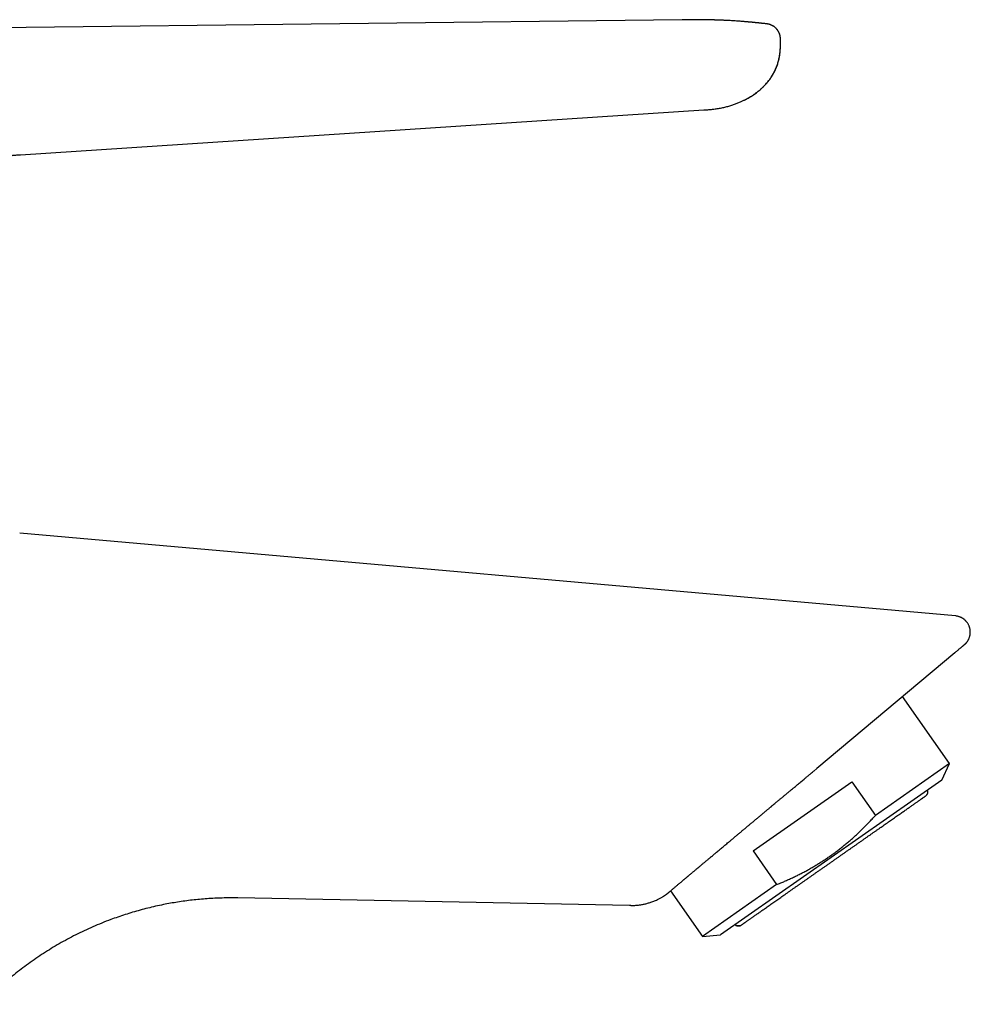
# Model space of a CAD drawing. Header units: millimetres. Extents: x 8 to 543, y 12 to 399.
# Tile 37 of 37: x 467 to 543, y 321 to 399. Entities that reach past the tile are written whole.
import ezdxf

# ---------------------------------------------------------------- set-up
doc = ezdxf.new("R2010")
doc.units = ezdxf.units.MM

msp = doc.modelspace()

# ---------------------------------------------------------------- linework, layer by layer
at = {"color": 7, "linetype": 'Continuous', "lineweight": 30}
for p, q in [((519.745, 399.016), (463.419, 398.364)), ((526.334, 398.707), (526.332, 398.707)), ((527.576, 397.064), (527.578, 397.314)), ((527.578, 397.314), (527.576, 397.314)), ((527.576, 397.064), (527.574, 397.064)), ((527.574, 397.064), (527.576, 397.064)), ((467.089, 388.276), (521.485, 391.836)), ((521.485, 391.836), (521.48, 391.836)), ((521.48, 391.836), (521.485, 391.836)), ((541.499, 351.577), (467.026, 358.17)), ((541.531, 348.703), (541.448, 348.633)), ((541.448, 348.633), (530.47, 339.422)), ((541.031, 339.82), (537.298, 345.152)), ((537.657, 345.453), (537.657, 345.453)), ((530.221, 339.214), (530.47, 339.422)), ((541.031, 339.82), (535.13, 335.688)), ((540.421, 338.512), (541.031, 339.82)), ((529.21, 338.372), (529.465, 338.584)), ((540.421, 338.512), (522.809, 326.18)), ((525.392, 332.872), (533.249, 338.373)), ((533.249, 338.373), (535.13, 335.688)), ((525.392, 332.872), (527.273, 330.186)), ((527.273, 330.186), (521.371, 326.054)), ((515.56, 328.521), (484.398, 329.124)), ((518.485, 329.397), (518.481, 329.394)), ((518.828, 329.686), (521.371, 326.054)), ((515.681, 328.523), (515.56, 328.521)), ((524.456, 326.967), (524.415, 326.942)), ((521.371, 326.054), (522.809, 326.18))]:
    msp.add_line(p, q, dxfattribs=at)
for points, knots in [([(526.334, 398.707), (526.325, 398.708), (526.292, 398.711), (526.237, 398.717), (526.17, 398.724), (526.107, 398.731), (526.042, 398.738), (525.976, 398.745), (525.909, 398.752), (525.844, 398.759), (525.782, 398.765), (525.723, 398.771), (525.669, 398.777), (525.619, 398.782), (525.574, 398.786), (525.531, 398.791), (525.491, 398.795), (525.453, 398.799), (525.422, 398.802), (525.396, 398.804), (525.375, 398.806), (525.36, 398.808), (525.348, 398.809), (525.339, 398.81), (525.329, 398.811), (525.317, 398.812), (525.299, 398.814), (525.273, 398.816), (525.239, 398.82), (525.189, 398.824), (525.123, 398.83), (525.041, 398.838), (524.951, 398.846), (524.852, 398.855), (524.743, 398.864), (524.627, 398.874), (524.504, 398.884), (524.352, 398.896), (524.173, 398.909), (523.973, 398.923), (523.776, 398.935), (523.583, 398.946), (523.394, 398.956), (523.233, 398.964), (523.1, 398.97), (522.994, 398.975), (522.889, 398.979), (522.787, 398.983), (522.689, 398.987), (522.596, 398.99), (522.515, 398.992), (522.445, 398.995), (522.385, 398.996), (522.328, 398.998), (522.275, 398.999), (522.233, 399.001), (522.201, 399.001), (522.183, 399.002), (522.172, 399.002), (522.165, 399.002), (522.156, 399.003), (522.144, 399.003), (522.128, 399.003), (522.112, 399.004), (522.097, 399.004), (522.086, 399.004), (522.077, 399.004), (522.069, 399.005), (522.056, 399.005), (522.039, 399.005), (522.015, 399.006), (521.987, 399.007), (521.952, 399.007), (521.911, 399.008), (521.862, 399.009), (521.806, 399.01), (521.744, 399.011), (521.674, 399.013), (521.597, 399.014), (521.513, 399.015), (521.423, 399.016), (521.328, 399.017), (521.228, 399.019), (521.122, 399.02), (521.009, 399.02), (520.89, 399.021), (520.765, 399.021), (520.651, 399.022), (520.55, 399.022), (520.462, 399.022), (520.37, 399.021), (520.273, 399.021), (520.183, 399.02), (520.101, 399.02), (520.027, 399.019), (519.95, 399.019), (519.868, 399.018), (519.8, 399.017), (519.758, 399.017), (519.745, 399.016)], [0, 0, 0, 0, 0.004117, 0.015101, 0.025323, 0.03491, 0.043921, 0.054921, 0.06509, 0.074502, 0.084353, 0.093378, 0.101635, 0.109172, 0.116025, 0.12222, 0.128814, 0.134512, 0.139328, 0.143267, 0.146333, 0.148638, 0.150288, 0.151565, 0.152943, 0.154738, 0.156948, 0.161264, 0.166612, 0.172654, 0.184164, 0.196605, 0.209984, 0.225369, 0.241853, 0.259448, 0.278167, 0.298019, 0.328961, 0.359494, 0.389426, 0.418725, 0.447366, 0.475325, 0.491747, 0.507912, 0.523817, 0.539437, 0.554341, 0.568358, 0.581485, 0.591155, 0.600278, 0.608854, 0.616882, 0.624325, 0.628215, 0.631403, 0.632463, 0.633415, 0.634505, 0.636501, 0.638792, 0.641578, 0.643924, 0.645631, 0.646698, 0.647951, 0.649316, 0.652356, 0.655885, 0.660049, 0.665267, 0.671564, 0.67894, 0.687392, 0.696916, 0.707511, 0.71917, 0.73189, 0.745664, 0.759875, 0.775046, 0.791172, 0.808248, 0.826266, 0.845218, 0.865113, 0.877912, 0.891226, 0.905153, 0.919805, 0.935313, 0.946001, 0.957162, 0.968848, 0.98111, 0.994062, 1, 1, 1, 1]), ([(527.576, 397.314), (527.576, 397.347), (527.577, 397.41), (527.575, 397.502), (527.569, 397.589), (527.558, 397.672), (527.544, 397.75), (527.525, 397.822), (527.505, 397.887), (527.484, 397.943), (527.462, 397.993), (527.44, 398.037), (527.418, 398.078), (527.397, 398.114), (527.376, 398.147), (527.355, 398.178), (527.331, 398.211), (527.302, 398.249), (527.266, 398.291), (527.224, 398.336), (527.176, 398.381), (527.121, 398.428), (527.059, 398.474), (526.994, 398.517), (526.925, 398.555), (526.854, 398.589), (526.778, 398.619), (526.697, 398.645), (526.611, 398.667), (526.521, 398.683), (526.428, 398.696), (526.364, 398.703), (526.332, 398.707)], [0, 0, 0, 0, 0.04602, 0.089862, 0.131622, 0.171328, 0.208969, 0.244505, 0.277875, 0.30524, 0.330839, 0.354621, 0.376542, 0.396561, 0.414646, 0.431456, 0.449978, 0.473673, 0.500053, 0.529093, 0.560745, 0.594938, 0.631575, 0.670539, 0.706443, 0.743943, 0.782962, 0.823443, 0.865358, 0.908711, 0.953552, 1, 1, 1, 1]), ([(527.578, 397.314), (527.579, 397.342), (527.579, 397.398), (527.578, 397.482), (527.573, 397.566), (527.564, 397.651), (527.549, 397.736), (527.529, 397.82), (527.502, 397.904), (527.468, 397.986), (527.428, 398.067), (527.381, 398.145), (527.328, 398.219), (527.27, 398.29), (527.206, 398.356), (527.138, 398.417), (527.065, 398.472), (526.99, 398.521), (526.911, 398.564), (526.831, 398.6), (526.749, 398.63), (526.667, 398.654), (526.584, 398.673), (526.5, 398.687), (526.417, 398.698), (526.362, 398.704), (526.334, 398.707)], [0, 0, 0, 0, 0.039703, 0.079564, 0.119695, 0.160179, 0.201087, 0.24247, 0.284354, 0.326733, 0.36957, 0.412788, 0.456283, 0.499927, 0.543579, 0.587099, 0.630355, 0.673237, 0.715665, 0.757592, 0.799007, 0.839932, 0.880414, 0.920522, 0.960345, 1, 1, 1, 1]), ([(521.48, 391.836), (521.549, 391.841), (521.685, 391.85), (521.886, 391.865), (522.083, 391.883), (522.275, 391.904), (522.461, 391.93), (522.641, 391.958), (522.816, 391.99), (522.988, 392.024), (523.156, 392.062), (523.32, 392.103), (523.478, 392.147), (523.629, 392.192), (523.774, 392.238), (523.917, 392.287), (524.056, 392.338), (524.193, 392.392), (524.322, 392.445), (524.444, 392.499), (524.558, 392.551), (524.665, 392.603), (524.763, 392.652), (524.851, 392.699), (524.931, 392.742), (525.006, 392.784), (525.081, 392.827), (525.157, 392.872), (525.236, 392.921), (525.318, 392.973), (525.403, 393.029), (525.492, 393.089), (525.583, 393.154), (525.679, 393.224), (525.776, 393.3), (525.877, 393.381), (525.976, 393.465), (526.073, 393.551), (526.169, 393.64), (526.265, 393.735), (526.362, 393.836), (526.459, 393.942), (526.556, 394.055), (526.649, 394.171), (526.737, 394.288), (526.82, 394.407), (526.901, 394.531), (526.98, 394.662), (527.055, 394.798), (527.127, 394.94), (527.194, 395.086), (527.257, 395.239), (527.312, 395.39), (527.361, 395.537), (527.403, 395.68), (527.442, 395.827), (527.476, 395.977), (527.506, 396.13), (527.531, 396.284), (527.55, 396.438), (527.562, 396.591), (527.569, 396.747), (527.573, 396.905), (527.574, 397.011), (527.574, 397.064)], [0, 0, 0, 0, 0.023131, 0.045696, 0.067768, 0.089352, 0.110393, 0.13085, 0.150718, 0.170006, 0.189595, 0.208551, 0.226871, 0.244551, 0.26159, 0.277988, 0.295142, 0.311529, 0.327148, 0.341997, 0.356075, 0.369379, 0.381907, 0.392709, 0.402858, 0.412354, 0.421621, 0.431526, 0.442098, 0.452817, 0.464155, 0.476115, 0.488697, 0.501899, 0.515718, 0.530151, 0.545203, 0.559253, 0.573814, 0.588897, 0.604503, 0.620631, 0.637281, 0.654456, 0.670203, 0.686377, 0.702986, 0.720035, 0.737525, 0.755133, 0.77317, 0.791636, 0.810529, 0.82689, 0.843545, 0.860486, 0.877702, 0.895181, 0.912913, 0.929862, 0.947033, 0.964441, 0.982097, 1, 1, 1, 1]), ([(524.67, 392.606), (524.698, 392.62), (524.784, 392.661), (524.926, 392.737), (525.095, 392.833), (525.261, 392.934), (525.425, 393.041), (525.582, 393.151), (525.734, 393.265), (525.88, 393.381), (526.021, 393.502), (526.159, 393.629), (526.293, 393.76), (526.416, 393.891), (526.528, 394.019), (526.63, 394.145), (526.729, 394.274), (526.822, 394.407), (526.911, 394.543), (526.995, 394.684), (527.073, 394.828), (527.146, 394.976), (527.213, 395.126), (527.275, 395.28), (527.33, 395.436), (527.381, 395.594), (527.425, 395.754), (527.465, 395.915), (527.499, 396.077), (527.527, 396.241), (527.548, 396.405), (527.563, 396.569), (527.571, 396.734), (527.575, 396.899), (527.576, 397.009), (527.576, 397.064)], [0, 0, 0, 0, 0.016484, 0.050846, 0.08526, 0.119754, 0.154361, 0.189087, 0.22205, 0.255061, 0.288121, 0.321252, 0.354482, 0.387807, 0.416439, 0.445127, 0.473876, 0.502694, 0.531593, 0.560577, 0.589641, 0.618782, 0.647999, 0.677287, 0.706637, 0.736032, 0.765454, 0.794878, 0.824283, 0.853649, 0.882968, 0.912241, 0.941492, 0.970746, 1, 1, 1, 1]), ([(521.485, 391.836), (521.565, 391.841), (521.694, 391.849), (521.824, 391.86), (521.874, 391.864)], [0, 0, 0, 0, 0.615722, 1, 1, 1, 1]), ([(462.944, 384.054), (462.946, 384.113), (462.95, 384.23), (462.957, 384.403), (462.966, 384.572), (462.978, 384.736), (462.994, 384.895), (463.015, 385.049), (463.04, 385.198), (463.069, 385.342), (463.102, 385.481), (463.139, 385.614), (463.179, 385.742), (463.222, 385.864), (463.267, 385.981), (463.315, 386.093), (463.364, 386.199), (463.418, 386.304), (463.474, 386.408), (463.535, 386.51), (463.595, 386.605), (463.655, 386.694), (463.715, 386.776), (463.774, 386.852), (463.84, 386.934), (463.917, 387.022), (464.006, 387.118), (464.101, 387.211), (464.2, 387.302), (464.302, 387.389), (464.407, 387.471), (464.514, 387.548), (464.625, 387.623), (464.74, 387.694), (464.859, 387.761), (464.966, 387.816), (465.057, 387.86), (465.131, 387.893), (465.204, 387.924), (465.273, 387.952), (465.339, 387.977), (465.401, 387.999), (465.459, 388.019), (465.518, 388.038), (465.576, 388.056), (465.633, 388.072), (465.683, 388.086), (465.722, 388.096), (465.75, 388.103), (465.769, 388.108), (465.787, 388.112), (465.806, 388.117), (465.828, 388.122), (465.854, 388.128), (465.885, 388.135), (465.92, 388.143), (465.961, 388.151), (466.009, 388.161), (466.064, 388.171), (466.125, 388.181), (466.192, 388.192), (466.266, 388.202), (466.346, 388.213), (466.433, 388.223), (466.526, 388.233), (466.626, 388.242), (466.733, 388.251), (466.846, 388.26), (466.965, 388.268), (467.047, 388.274), (467.089, 388.276)], [0, 0, 0, 0, 0.02646, 0.052282, 0.077446, 0.101941, 0.125768, 0.148938, 0.171462, 0.193341, 0.214576, 0.235169, 0.255126, 0.274452, 0.293151, 0.311227, 0.328675, 0.345495, 0.363944, 0.381568, 0.398366, 0.414339, 0.429486, 0.44381, 0.457428, 0.476586, 0.496061, 0.515852, 0.53596, 0.556382, 0.575728, 0.595348, 0.615243, 0.635412, 0.655852, 0.67656, 0.688887, 0.701221, 0.712998, 0.724119, 0.734584, 0.744395, 0.753555, 0.762062, 0.771947, 0.780778, 0.788552, 0.795284, 0.798492, 0.801521, 0.804132, 0.806805, 0.810203, 0.814342, 0.818762, 0.824136, 0.830464, 0.837747, 0.845985, 0.85518, 0.865331, 0.87644, 0.88851, 0.901543, 0.915542, 0.930507, 0.946439, 0.963335, 0.981191, 1, 1, 1, 1]), ([(542.219, 349.281), (542.231, 349.291), (542.258, 349.314), (542.298, 349.352), (542.337, 349.392), (542.373, 349.432), (542.406, 349.473), (542.441, 349.518), (542.476, 349.569), (542.512, 349.628), (542.546, 349.691), (542.578, 349.757), (542.608, 349.831), (542.635, 349.912), (542.658, 350), (542.674, 350.088), (542.684, 350.175), (542.689, 350.263), (542.687, 350.351), (542.679, 350.438), (542.666, 350.525), (542.646, 350.611), (542.621, 350.695), (542.59, 350.778), (542.554, 350.858), (542.512, 350.935), (542.466, 351.008), (542.416, 351.077), (542.367, 351.135), (542.322, 351.184), (542.28, 351.226), (542.242, 351.26), (542.207, 351.289), (542.174, 351.315), (542.136, 351.342), (542.091, 351.373), (542.038, 351.405), (541.977, 351.438), (541.909, 351.469), (541.836, 351.499), (541.758, 351.525), (541.675, 351.546), (541.588, 351.563), (541.529, 351.569), (541.499, 351.572)], [0, 0, 0, 0, 0.015952, 0.034958, 0.053137, 0.070722, 0.08765, 0.104717, 0.126085, 0.148446, 0.171822, 0.196038, 0.22022, 0.250162, 0.279677, 0.308648, 0.337136, 0.365711, 0.39437, 0.423046, 0.451672, 0.480249, 0.508918, 0.537633, 0.566327, 0.594938, 0.623286, 0.650944, 0.677842, 0.697413, 0.716534, 0.735224, 0.747262, 0.760971, 0.776293, 0.79316, 0.8141, 0.836797, 0.861094, 0.886819, 0.913781, 0.941776, 0.970589, 1, 1, 1, 1]), ([(542.218, 349.28), (542.218, 349.28), (542.216, 349.279), (542.209, 349.272), (542.196, 349.262), (542.179, 349.247), (542.157, 349.229), (542.13, 349.206), (542.099, 349.18), (542.064, 349.15), (542.024, 349.117), (541.979, 349.08), (541.93, 349.038), (541.875, 348.993), (541.816, 348.943), (541.752, 348.889), (541.683, 348.831), (541.614, 348.773), (541.566, 348.733), (541.545, 348.715)], [0, 0, 0, 0, 0.046257, 0.105478, 0.165788, 0.226117, 0.28647, 0.346853, 0.407271, 0.466651, 0.526077, 0.585554, 0.645087, 0.705898, 0.76678, 0.827738, 0.888777, 0.949904, 1, 1, 1, 1]), ([(529.473, 338.59), (529.527, 338.636), (529.652, 338.739), (529.846, 338.901), (530.038, 339.061), (530.16, 339.163), (530.212, 339.206)], [0, 0, 0, 0, 0.218472, 0.503044, 0.787018, 1, 1, 1, 1]), ([(519.665, 330.393), (519.685, 330.409), (519.723, 330.441), (519.78, 330.489), (519.836, 330.536), (519.89, 330.582), (519.943, 330.627), (519.994, 330.67), (520.044, 330.711), (520.092, 330.752), (520.138, 330.791), (520.183, 330.829), (520.226, 330.864), (520.265, 330.898), (520.303, 330.929), (520.35, 330.969), (520.408, 331.018), (520.479, 331.078), (520.552, 331.139), (520.628, 331.202), (520.712, 331.273), (520.805, 331.351), (520.907, 331.437), (521.013, 331.526), (521.115, 331.612), (521.212, 331.693), (521.301, 331.768), (521.392, 331.844), (521.484, 331.921), (521.576, 331.998), (521.671, 332.077), (521.764, 332.156), (521.857, 332.234), (521.951, 332.312), (522.05, 332.395), (522.156, 332.484), (522.269, 332.578), (522.383, 332.674), (522.501, 332.773), (522.624, 332.876), (522.752, 332.982), (522.883, 333.092), (523.018, 333.206), (523.158, 333.322), (523.301, 333.442), (523.461, 333.576), (523.637, 333.723), (523.829, 333.883), (524.023, 334.045), (524.219, 334.208), (524.416, 334.373), (524.616, 334.54), (524.813, 334.704), (525.007, 334.866), (525.2, 335.028), (525.397, 335.192), (525.598, 335.36), (525.803, 335.531), (525.974, 335.675), (526.109, 335.788), (526.206, 335.869), (526.299, 335.947), (526.388, 336.022), (526.473, 336.093), (526.554, 336.161), (526.63, 336.225), (526.703, 336.286), (526.768, 336.34), (526.826, 336.388), (526.876, 336.43), (526.924, 336.47), (526.97, 336.508), (527.013, 336.544), (527.055, 336.579), (527.098, 336.614), (527.145, 336.653), (527.195, 336.695), (527.251, 336.742), (527.312, 336.793), (527.379, 336.848), (527.45, 336.907), (527.525, 336.97), (527.605, 337.037), (527.688, 337.106), (527.773, 337.177), (527.86, 337.25), (527.952, 337.326), (528.048, 337.406), (528.147, 337.488), (528.25, 337.575), (528.358, 337.664), (528.469, 337.757), (528.584, 337.853), (528.702, 337.951), (528.823, 338.052), (528.947, 338.156), (529.075, 338.262), (529.161, 338.334), (529.205, 338.371)], [0, 0, 0, 0, 0.010581, 0.020729, 0.030444, 0.039728, 0.048582, 0.057007, 0.065003, 0.072572, 0.080044, 0.087048, 0.093585, 0.099655, 0.105259, 0.110397, 0.120672, 0.131037, 0.141513, 0.152101, 0.162801, 0.176333, 0.190056, 0.203975, 0.21809, 0.22932, 0.240651, 0.2518, 0.262673, 0.274106, 0.285218, 0.296032, 0.306758, 0.317449, 0.328105, 0.340618, 0.353083, 0.365579, 0.378319, 0.391586, 0.405123, 0.41893, 0.433008, 0.447359, 0.461983, 0.476799, 0.495679, 0.514569, 0.533449, 0.552319, 0.57118, 0.590035, 0.608925, 0.626468, 0.644254, 0.662282, 0.680553, 0.699064, 0.717815, 0.726797, 0.735455, 0.743765, 0.751728, 0.759343, 0.766485, 0.773293, 0.779766, 0.785906, 0.790578, 0.795036, 0.799281, 0.803313, 0.807251, 0.810678, 0.814451, 0.818568, 0.823031, 0.827839, 0.833315, 0.83918, 0.845433, 0.852075, 0.859105, 0.866523, 0.873873, 0.881568, 0.889608, 0.897994, 0.906725, 0.915802, 0.925224, 0.934991, 0.945104, 0.955563, 0.966171, 0.977113, 0.98839, 1, 1, 1, 1]), ([(524.456, 326.967), (524.456, 326.967), (524.457, 326.968), (524.466, 326.974), (524.48, 326.983), (524.499, 326.997), (524.524, 327.014), (524.554, 327.036), (524.59, 327.061), (524.632, 327.09), (524.681, 327.124), (524.735, 327.162), (524.796, 327.205), (524.863, 327.251), (524.935, 327.302), (525.012, 327.356), (525.093, 327.413), (525.178, 327.472), (525.267, 327.535), (525.362, 327.601), (525.461, 327.671), (525.566, 327.744), (525.675, 327.82), (525.79, 327.901), (525.912, 327.986), (526.041, 328.076), (526.174, 328.17), (526.312, 328.266), (526.455, 328.366), (526.6, 328.468), (526.747, 328.571), (526.895, 328.675), (527.047, 328.781), (527.202, 328.89), (527.361, 329.001), (527.524, 329.115), (527.689, 329.231), (527.861, 329.351), (528.038, 329.475), (528.221, 329.603), (528.407, 329.733), (528.596, 329.865), (528.787, 329.999), (528.978, 330.133), (529.169, 330.267), (529.358, 330.399), (529.549, 330.533), (529.742, 330.668), (529.936, 330.804), (530.132, 330.941), (530.329, 331.079), (530.53, 331.22), (530.736, 331.364), (530.945, 331.51), (531.155, 331.657), (531.365, 331.804), (531.576, 331.952), (531.784, 332.098), (531.989, 332.241), (532.191, 332.382), (532.391, 332.523), (532.592, 332.663), (532.791, 332.803), (532.991, 332.943), (533.189, 333.082), (533.39, 333.222), (533.592, 333.364), (533.796, 333.506), (533.998, 333.648), (534.198, 333.788), (534.396, 333.927), (534.59, 334.063), (534.778, 334.194), (534.961, 334.322), (535.141, 334.449), (535.319, 334.573), (535.494, 334.696), (535.667, 334.816), (535.836, 334.935), (536.006, 335.054), (536.174, 335.172), (536.342, 335.289), (536.505, 335.404), (536.665, 335.515), (536.82, 335.624), (536.97, 335.729), (537.113, 335.829), (537.249, 335.925), (537.382, 336.017), (537.51, 336.107), (537.634, 336.194), (537.753, 336.277), (537.868, 336.358), (537.98, 336.437), (538.089, 336.513), (538.195, 336.587), (538.295, 336.657), (538.389, 336.723), (538.478, 336.785), (538.558, 336.841), (538.629, 336.891), (538.692, 336.935), (538.75, 336.976), (538.805, 337.014), (538.854, 337.049), (538.9, 337.08), (538.941, 337.109), (538.977, 337.135), (539.012, 337.159), (539.044, 337.181), (539.071, 337.2), (539.092, 337.215), (539.107, 337.226), (539.117, 337.232), (539.118, 337.233), (539.119, 337.234)], [0, 0, 0, 0, 0.0087595, 0.0175046, 0.0262418, 0.0349779, 0.0437195, 0.0524733, 0.0612459, 0.070013, 0.0791785, 0.0883338, 0.0974865, 0.1066443, 0.1158147, 0.1250054, 0.133769, 0.1425165, 0.1512545, 0.1599898, 0.1687288, 0.1774783, 0.1862448, 0.1950105, 0.2041749, 0.2133285, 0.222479, 0.231634, 0.2408012, 0.2499881, 0.2587495, 0.2674958, 0.2762338, 0.28497, 0.2937111, 0.3024637, 0.3112345, 0.3200027, 0.3291698, 0.3383267, 0.3474809, 0.3566401, 0.3658119, 0.3750038, 0.3837705, 0.3925209, 0.4012618, 0.4099997, 0.4187413, 0.4274932, 0.4362621, 0.4450303, 0.454197, 0.4633524, 0.4725041, 0.4816599, 0.4908274, 0.5000142, 0.5087739, 0.5175185, 0.5262546, 0.534989, 0.5437282, 0.552479, 0.5612479, 0.5700113, 0.5791736, 0.5883264, 0.5974773, 0.606634, 0.615804, 0.6249949, 0.6337571, 0.6425041, 0.6512423, 0.6599785, 0.6687192, 0.677471, 0.6862405, 0.6950093, 0.7041765, 0.7133324, 0.7224846, 0.7316407, 0.7408083, 0.7499951, 0.7587606, 0.7675096, 0.7762484, 0.784984, 0.7937228, 0.8024716, 0.8112369, 0.8200035, 0.8291693, 0.8383244, 0.8474764, 0.8566331, 0.8658021, 0.8749911, 0.8828404, 0.8906781, 0.8985089, 0.9063377, 0.9141692, 0.9218681, 0.9295787, 0.9373057, 0.9450103, 0.9541684, 0.9633192, 0.9724702, 0.981629, 0.9908031, 1, 1, 1, 1]), ([(539.264, 337.701), (539.269, 337.686), (539.28, 337.654), (539.288, 337.604), (539.29, 337.554), (539.286, 337.504), (539.276, 337.456), (539.261, 337.411), (539.241, 337.37), (539.217, 337.33), (539.188, 337.294), (539.156, 337.261), (539.131, 337.243), (539.119, 337.234)], [0, 0, 0, 0, 0.094719, 0.190057, 0.285244, 0.380328, 0.47539, 0.562595, 0.649908, 0.737351, 0.824904, 0.912495, 1, 1, 1, 1]), ([(527.273, 330.186), (527.38, 330.23), (527.594, 330.317), (527.912, 330.454), (528.227, 330.594), (528.539, 330.738), (528.846, 330.885), (529.147, 331.036), (529.444, 331.189), (529.737, 331.347), (530.028, 331.511), (530.319, 331.679), (530.607, 331.854), (530.892, 332.033), (531.173, 332.218), (531.451, 332.406), (531.726, 332.6), (531.997, 332.799), (532.265, 333.002), (532.53, 333.211), (532.791, 333.424), (533.05, 333.642), (533.305, 333.866), (533.558, 334.094), (533.816, 334.334), (534.079, 334.588), (534.346, 334.855), (534.611, 335.127), (534.873, 335.405), (535.044, 335.593), (535.13, 335.688)], [0, 0, 0, 0, 0.035883, 0.071634, 0.107249, 0.142729, 0.178078, 0.212673, 0.247154, 0.281529, 0.31581, 0.350706, 0.38553, 0.4203, 0.45503, 0.489737, 0.52444, 0.559155, 0.5939, 0.628691, 0.663545, 0.698476, 0.733498, 0.768624, 0.803864, 0.84277, 0.881833, 0.921059, 0.960449, 1, 1, 1, 1]), ([(518.495, 329.404), (518.496, 329.405), (518.499, 329.407), (518.504, 329.411), (518.509, 329.416), (518.515, 329.421), (518.521, 329.426), (518.529, 329.433), (518.54, 329.442), (518.551, 329.452), (518.565, 329.463), (518.584, 329.479), (518.61, 329.502), (518.646, 329.532), (518.686, 329.566), (518.731, 329.604), (518.782, 329.647), (518.838, 329.694), (518.901, 329.748), (518.969, 329.805), (519.042, 329.867), (519.121, 329.933), (519.203, 330.002), (519.288, 330.074), (519.375, 330.148), (519.468, 330.226), (519.564, 330.307), (519.632, 330.365), (519.666, 330.393)], [0, 0, 0, 0, 0.0140387, 0.0317418, 0.0504086, 0.0701309, 0.090724, 0.117493, 0.1448148, 0.1722292, 0.1993155, 0.2260104, 0.273089, 0.3200112, 0.3672273, 0.4146263, 0.4620248, 0.5122083, 0.5623545, 0.612519, 0.6627099, 0.7129132, 0.7631201, 0.8104653, 0.8578229, 0.9051966, 0.9525883, 1, 1, 1, 1]), ([(484.398, 329.123), (483.983, 329.126), (483.163, 329.131), (481.948, 329.071), (480.761, 328.963), (479.601, 328.806), (478.629, 328.632), (477.838, 328.464), (477.221, 328.317), (476.612, 328.158), (476.013, 327.987), (475.423, 327.804), (474.843, 327.61), (473.98, 327.299), (472.851, 326.843), (471.484, 326.199), (470.174, 325.493), (468.92, 324.727), (467.72, 323.904), (466.572, 323.027), (465.481, 322.093), (464.632, 321.305), (464.167, 320.81), (464.028, 320.662)], [0, 0, 0, 0, 0.054871, 0.108368, 0.160751, 0.212255, 0.263039, 0.291224, 0.319172, 0.346876, 0.37433, 0.401532, 0.42848, 0.455173, 0.522805, 0.589284, 0.65476, 0.71941, 0.783412, 0.846966, 0.910306, 0.973116, 1, 1, 1, 1]), ([(515.681, 328.52), (515.682, 328.52), (515.686, 328.52), (515.692, 328.52), (515.699, 328.521), (515.708, 328.521), (515.717, 328.522), (515.727, 328.522), (515.736, 328.523), (515.745, 328.523), (515.754, 328.524), (515.764, 328.524), (515.774, 328.525), (515.785, 328.525), (515.798, 328.525), (515.812, 328.526), (515.83, 328.526), (515.853, 328.527), (515.882, 328.528), (515.918, 328.53), (515.958, 328.532), (516.024, 328.536), (516.114, 328.544), (516.231, 328.555), (516.351, 328.571), (516.474, 328.589), (516.601, 328.612), (516.731, 328.638), (516.864, 328.669), (516.999, 328.705), (517.135, 328.745), (517.275, 328.79), (517.419, 328.841), (517.565, 328.899), (517.708, 328.96), (517.838, 329.021), (517.954, 329.079), (518.057, 329.134), (518.154, 329.188), (518.236, 329.237), (518.304, 329.278), (518.359, 329.313), (518.412, 329.348), (518.456, 329.377), (518.481, 329.394), (518.489, 329.4)], [0, 0, 0, 0, 0.0209196, 0.0399186, 0.0570075, 0.072202, 0.0855253, 0.0970124, 0.1044557, 0.1109325, 0.1164969, 0.1212344, 0.1252823, 0.1288576, 0.132457, 0.1366278, 0.1416748, 0.1487497, 0.157046, 0.168519, 0.1810199, 0.1936483, 0.2280864, 0.2634154, 0.3000265, 0.33776, 0.3766557, 0.4167079, 0.4579084, 0.500247, 0.5433738, 0.5863273, 0.6341406, 0.6816201, 0.7287427, 0.7754868, 0.8117821, 0.8468429, 0.8805435, 0.912883, 0.9331544, 0.9528528, 0.9720128, 0.9910024, 1, 1, 1, 1]), ([(524.377, 326.924), (524.374, 326.923), (524.355, 326.914), (524.319, 326.904), (524.27, 326.896), (524.219, 326.893), (524.169, 326.897), (524.121, 326.907), (524.076, 326.923), (524.035, 326.942), (523.998, 326.965), (523.977, 326.983), (523.967, 326.99)], [0, 0, 0, 0, 0.024895, 0.140011, 0.254955, 0.369719, 0.484358, 0.59897, 0.70411, 0.809379, 0.914806, 1, 1, 1, 1]), ([(523.969, 326.992), (523.976, 326.986), (523.992, 326.972), (524.019, 326.955), (524.048, 326.938), (524.075, 326.926), (524.1, 326.917), (524.129, 326.908), (524.165, 326.9), (524.203, 326.896), (524.238, 326.896), (524.268, 326.897), (524.295, 326.901), (524.318, 326.906), (524.333, 326.91), (524.345, 326.913), (524.354, 326.916), (524.362, 326.919), (524.369, 326.921), (524.377, 326.924), (524.386, 326.928), (524.396, 326.932), (524.408, 326.938), (524.419, 326.943), (524.43, 326.95), (524.436, 326.954), (524.44, 326.956)], [0, 0, 0, 0, 0.041644, 0.09664, 0.146625, 0.191612, 0.23162, 0.266665, 0.330593, 0.396752, 0.442214, 0.488767, 0.534165, 0.566105, 0.592005, 0.60811, 0.620492, 0.633121, 0.647479, 0.664666, 0.68533, 0.726464, 0.778209, 0.840935, 0.914832, 1, 1, 1, 1])]:
    msp.add_open_spline(points, degree=3, knots=knots, dxfattribs=at)

doc.saveas('drawing.dxf')
